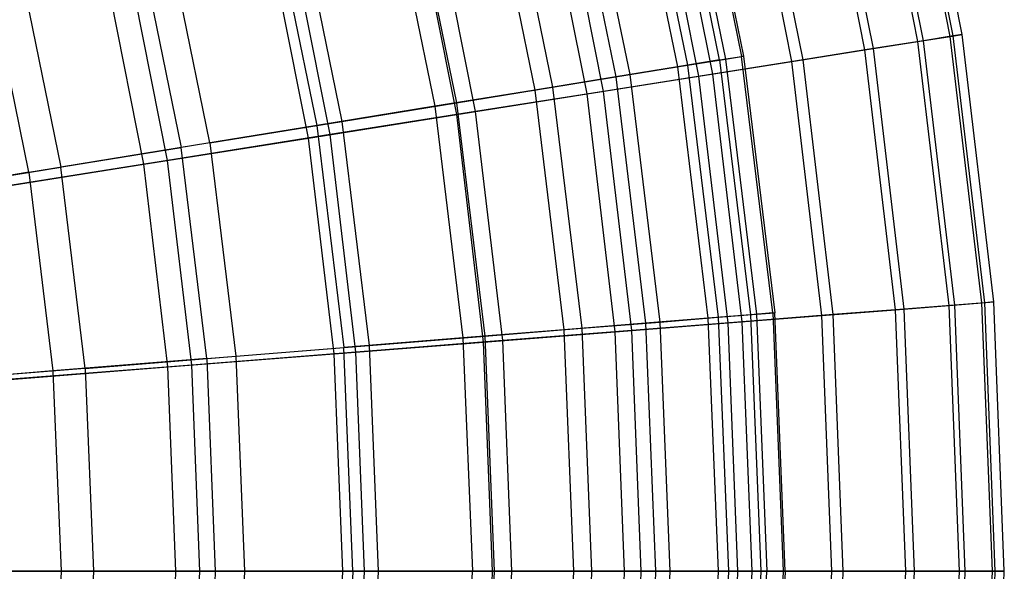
# Model space of a CAD drawing. Extents: x 0.02 to 4.75, y -2.35 to 2.37.
# Tile 112 of 131: x 4.07 to 4.75, y 0.01 to 0.39. Entities that reach past the tile are written whole.
import ezdxf

# ---------------------------------------------------------------- set-up
doc = ezdxf.new("R2010")
doc.units = 0
doc.header["$MEASUREMENT"] = 0
doc.layers.get('0').update_dxf_attribs({"color": 13, "linetype": 'CONTINUOUS'})

# ---------------------------------------------------------------- blocks, each defined once
blk = doc.blocks.new('CTLS_SNOW_BALL_ZWIS_PM_STL')
at = {"color": 0}
for p, q in [((4.71084, 0.37768, 2.6568), (4.67478, 0.55896, 2.6568)), ((4.71084, 0.37768, 2.6568), (4.67478, 0.55896, 2.6568)), ((4.71281, 0.37799, 3.0262), (4.67672, 0.55942, 3.0262)), ((4.71281, 0.37799, 3.0262), (4.67672, 0.55942, 3.0262)), ((4.71897, 0.37897, 2.84146), (4.68278, 0.56088, 2.84146)), ((4.71897, 0.37897, 2.84146), (4.68278, 0.56088, 2.84146)), ((4.68848, 0.37414, 2.47335), (4.65277, 0.55368, 2.47335)), ((4.68848, 0.37414, 2.47335), (4.65277, 0.55368, 2.47335)), ((4.6924, 0.37476, 3.20989), (4.65662, 0.5546, 3.20989)), ((4.6924, 0.37476, 3.20989), (4.65662, 0.5546, 3.20989)), ((4.65202, 0.36836, 2.29223), (4.61688, 0.54506, 2.29223)), ((4.65202, 0.36836, 2.29223), (4.61688, 0.54506, 2.29223)), ((4.65786, 0.36929, 3.3914), (4.62263, 0.54644, 3.3914)), ((4.65786, 0.36929, 3.3914), (4.62263, 0.54644, 3.3914)), ((4.53152, 0.5383, 2.74317), (4.56712, 0.36393, 2.74317)), ((4.53152, 0.5383, 2.74317), (4.56712, 0.36393, 2.74317)), ((4.53289, 0.53863, 2.92363), (4.56851, 0.36415, 2.92363)), ((4.53289, 0.53863, 2.92363), (4.56851, 0.36415, 2.92363)), ((4.49488, 0.52926, 3.28217), (4.52987, 0.35788, 3.28217)), ((4.49488, 0.52926, 3.28217), (4.52987, 0.35788, 3.28217)), ((4.5519, 0.36146, 2.56336), (4.51655, 0.53461, 2.56336)), ((4.5519, 0.36146, 2.56336), (4.51655, 0.53461, 2.56336)), ((4.52065, 0.53562, 3.10366), (4.55607, 0.36213, 3.10366)), ((4.52065, 0.53562, 3.10366), (4.55607, 0.36213, 3.10366)), ((4.60169, 0.36039, 2.11455), (4.56732, 0.53316, 2.11455)), ((4.60169, 0.36039, 2.11455), (4.56732, 0.53316, 2.11455)), ((4.60942, 0.36162, 3.56962), (4.57493, 0.53499, 3.56962)), ((4.60942, 0.36162, 3.56962), (4.57493, 0.53499, 3.56962)), ((4.48807, 0.52759, 2.38528), (4.52295, 0.35675, 2.38528)), ((4.48807, 0.52759, 2.38528), (4.52295, 0.35675, 2.38528)), ((4.44626, 0.51728, 2.21003), (4.48044, 0.34984, 2.21003)), ((4.44626, 0.51728, 2.21003), (4.48044, 0.34984, 2.21003)), ((4.45573, 0.51962, 3.45808), (4.49007, 0.35141, 3.45808)), ((4.45573, 0.51962, 3.45808), (4.49007, 0.35141, 3.45808)), ((4.53778, 0.35027, 1.9414), (4.50441, 0.51806, 1.9414)), ((4.53778, 0.35027, 1.9414), (4.50441, 0.51806, 1.9414)), ((4.54736, 0.35179, 3.74345), (4.51383, 0.52032, 3.74345)), ((4.54736, 0.35179, 3.74345), (4.51383, 0.52032, 3.74345)), ((4.39136, 0.50375, 2.03864), (4.42463, 0.34077, 2.03864)), ((4.39136, 0.50375, 2.03864), (4.42463, 0.34077, 2.03864)), ((4.40344, 0.50673, 3.63032), (4.43691, 0.34277, 3.63032)), ((4.40344, 0.50673, 3.63032), (4.43691, 0.34277, 3.63032)), ((4.47206, 0.33986, 3.91185), (4.43971, 0.50252, 3.91185)), ((4.47206, 0.33986, 3.91185), (4.43971, 0.50252, 3.91185)), ((4.4607, 0.33806, 1.77383), (4.42852, 0.49984, 1.77383)), ((4.4607, 0.33806, 1.77383), (4.42852, 0.49984, 1.77383)), ((4.33833, 0.49068, 3.79787), (4.37072, 0.33201, 3.79787)), ((4.33833, 0.49068, 3.79787), (4.37072, 0.33201, 3.79787)), ((4.32371, 0.48707, 1.87217), (4.35586, 0.3296, 1.87217)), ((4.32371, 0.48707, 1.87217), (4.35586, 0.3296, 1.87217)), ((4.38399, 0.32591, 4.07376), (4.353, 0.48171, 4.07376)), ((4.38399, 0.32591, 4.07376), (4.353, 0.48171, 4.07376)), ((4.37092, 0.32384, 1.61289), (4.34013, 0.47862, 1.61289)), ((4.37092, 0.32384, 1.61289), (4.34013, 0.47862, 1.61289)), ((4.26078, 0.47156, 3.9597), (4.29188, 0.3192, 3.9597)), ((4.26078, 0.47156, 3.9597), (4.29188, 0.3192, 3.9597)), ((4.24371, 0.46736, 1.7116), (4.27453, 0.31638, 1.7116)), ((4.24371, 0.46736, 1.7116), (4.27453, 0.31638, 1.7116)), ((4.26898, 0.3077, 1.45954), (4.23977, 0.45452, 1.45954)), ((4.26898, 0.3077, 1.45954), (4.23977, 0.45452, 1.45954)), ((4.28369, 0.31003, 4.22821), (4.25425, 0.458, 4.22821)), ((4.28369, 0.31003, 4.22821), (4.25425, 0.458, 4.22821)), ((4.20088, 0.30441, 4.11485), (4.17126, 0.4495, 4.11485)), ((4.20088, 0.30441, 4.11485), (4.17126, 0.4495, 4.11485)), ((4.15185, 0.44472, 1.55792), (4.18115, 0.3012, 1.55792)), ((4.15185, 0.44472, 1.55792), (4.18115, 0.3012, 1.55792)), ((4.15551, 0.28972, 1.31473), (4.12806, 0.4277, 1.31473)), ((4.15551, 0.28972, 1.31473), (4.12806, 0.4277, 1.31473)), ((4.17176, 0.2923, 4.37424), (4.14406, 0.43155, 4.37424)), ((4.17176, 0.2923, 4.37424), (4.14406, 0.43155, 4.37424)), ((4.07032, 0.42462, 4.26236), (4.09827, 0.28773, 4.26236)), ((4.07032, 0.42462, 4.26236), (4.09827, 0.28773, 4.26236)), ((4.07627, 0.28416, 1.41204), (4.04869, 0.41929, 1.41204)), ((4.07627, 0.28416, 1.41204), (4.04869, 0.41929, 1.41204)), ((4.65202, 0.36836, 2.29223), (4.68848, 0.37414, 2.47335)), ((4.65202, 0.36836, 2.29223), (4.68848, 0.37414, 2.47335)), ((4.6924, 0.37476, 3.20989), (4.65786, 0.36929, 3.3914)), ((4.6924, 0.37476, 3.20989), (4.65786, 0.36929, 3.3914)), ((4.68848, 0.37414, 2.47335), (4.71084, 0.37768, 2.6568)), ((4.68848, 0.37414, 2.47335), (4.71084, 0.37768, 2.6568)), ((4.71, 0.19235, 2.47335), (4.68848, 0.37414, 2.47335)), ((4.71, 0.19235, 2.47335), (4.68848, 0.37414, 2.47335)), ((4.71281, 0.37799, 3.0262), (4.6924, 0.37476, 3.20989)), ((4.71281, 0.37799, 3.0262), (4.6924, 0.37476, 3.20989)), ((4.71395, 0.19267, 3.20989), (4.6924, 0.37476, 3.20989)), ((4.71395, 0.19267, 3.20989), (4.6924, 0.37476, 3.20989)), ((4.71084, 0.37768, 2.6568), (4.71897, 0.37897, 2.84146)), ((4.71084, 0.37768, 2.6568), (4.71897, 0.37897, 2.84146)), ((4.73257, 0.19413, 2.6568), (4.71084, 0.37768, 2.6568)), ((4.73257, 0.19413, 2.6568), (4.71084, 0.37768, 2.6568)), ((4.71897, 0.37897, 2.84146), (4.71281, 0.37799, 3.0262)), ((4.71897, 0.37897, 2.84146), (4.71281, 0.37799, 3.0262)), ((4.73455, 0.19429, 3.0262), (4.71281, 0.37799, 3.0262)), ((4.73455, 0.19429, 3.0262), (4.71281, 0.37799, 3.0262)), ((4.74077, 0.19478, 2.84146), (4.71897, 0.37897, 2.84146)), ((4.74077, 0.19478, 2.84146), (4.71897, 0.37897, 2.84146)), ((4.60169, 0.36039, 2.11455), (4.65202, 0.36836, 2.29223)), ((4.60169, 0.36039, 2.11455), (4.65202, 0.36836, 2.29223)), ((4.65786, 0.36929, 3.3914), (4.60942, 0.36162, 3.56962)), ((4.65786, 0.36929, 3.3914), (4.60942, 0.36162, 3.56962)), ((4.6732, 0.18946, 2.29223), (4.65202, 0.36836, 2.29223)), ((4.6732, 0.18946, 2.29223), (4.65202, 0.36836, 2.29223)), ((4.67909, 0.18992, 3.3914), (4.65786, 0.36929, 3.3914)), ((4.67909, 0.18992, 3.3914), (4.65786, 0.36929, 3.3914)), ((4.5519, 0.36146, 2.56336), (4.52295, 0.35675, 2.38528)), ((4.5519, 0.36146, 2.56336), (4.52295, 0.35675, 2.38528)), ((4.52987, 0.35788, 3.28217), (4.55607, 0.36213, 3.10366)), ((4.52987, 0.35788, 3.28217), (4.55607, 0.36213, 3.10366)), ((4.53778, 0.35027, 1.9414), (4.60169, 0.36039, 2.11455)), ((4.53778, 0.35027, 1.9414), (4.60169, 0.36039, 2.11455)), ((4.60942, 0.36162, 3.56962), (4.54736, 0.35179, 3.74345)), ((4.60942, 0.36162, 3.56962), (4.54736, 0.35179, 3.74345)), ((4.5519, 0.36146, 2.56336), (4.56712, 0.36393, 2.74317)), ((4.5519, 0.36146, 2.56336), (4.56712, 0.36393, 2.74317)), ((4.5519, 0.36146, 2.56336), (4.5732, 0.18602, 2.56336)), ((4.5519, 0.36146, 2.56336), (4.5732, 0.18602, 2.56336)), ((4.55607, 0.36213, 3.10366), (4.56851, 0.36415, 2.92363)), ((4.55607, 0.36213, 3.10366), (4.56851, 0.36415, 2.92363)), ((4.55607, 0.36213, 3.10366), (4.57741, 0.18636, 3.10366)), ((4.55607, 0.36213, 3.10366), (4.57741, 0.18636, 3.10366)), ((4.56851, 0.36415, 2.92363), (4.56712, 0.36393, 2.74317)), ((4.56851, 0.36415, 2.92363), (4.56712, 0.36393, 2.74317)), ((4.58857, 0.18726, 2.74317), (4.56712, 0.36393, 2.74317)), ((4.58857, 0.18726, 2.74317), (4.56712, 0.36393, 2.74317)), ((4.56851, 0.36415, 2.92363), (4.58998, 0.18738, 2.92363)), ((4.56851, 0.36415, 2.92363), (4.58998, 0.18738, 2.92363)), ((4.62239, 0.18546, 2.11455), (4.60169, 0.36039, 2.11455)), ((4.62239, 0.18546, 2.11455), (4.60169, 0.36039, 2.11455)), ((4.63019, 0.18607, 3.56962), (4.60942, 0.36162, 3.56962)), ((4.63019, 0.18607, 3.56962), (4.60942, 0.36162, 3.56962)), ((4.52295, 0.35675, 2.38528), (4.48044, 0.34984, 2.21003)), ((4.52295, 0.35675, 2.38528), (4.48044, 0.34984, 2.21003)), ((4.49007, 0.35141, 3.45808), (4.52987, 0.35788, 3.28217)), ((4.49007, 0.35141, 3.45808), (4.52987, 0.35788, 3.28217)), ((4.52295, 0.35675, 2.38528), (4.54397, 0.18366, 2.38528)), ((4.52295, 0.35675, 2.38528), (4.54397, 0.18366, 2.38528)), ((4.52987, 0.35788, 3.28217), (4.55096, 0.18423, 3.28217)), ((4.52987, 0.35788, 3.28217), (4.55096, 0.18423, 3.28217)), ((4.48044, 0.34984, 2.21003), (4.42463, 0.34077, 2.03864)), ((4.48044, 0.34984, 2.21003), (4.42463, 0.34077, 2.03864)), ((4.43691, 0.34277, 3.63032), (4.49007, 0.35141, 3.45808)), ((4.43691, 0.34277, 3.63032), (4.49007, 0.35141, 3.45808)), ((4.4607, 0.33806, 1.77383), (4.53778, 0.35027, 1.9414)), ((4.4607, 0.33806, 1.77383), (4.53778, 0.35027, 1.9414)), ((4.54736, 0.35179, 3.74345), (4.47206, 0.33986, 3.91185)), ((4.54736, 0.35179, 3.74345), (4.47206, 0.33986, 3.91185)), ((4.48044, 0.34984, 2.21003), (4.50104, 0.1802, 2.21003)), ((4.48044, 0.34984, 2.21003), (4.50104, 0.1802, 2.21003)), ((4.49007, 0.35141, 3.45808), (4.51077, 0.18098, 3.45808)), ((4.49007, 0.35141, 3.45808), (4.51077, 0.18098, 3.45808)), ((4.55789, 0.18038, 1.9414), (4.53778, 0.35027, 1.9414)), ((4.55789, 0.18038, 1.9414), (4.53778, 0.35027, 1.9414)), ((4.56755, 0.18114, 3.74345), (4.54736, 0.35179, 3.74345)), ((4.56755, 0.18114, 3.74345), (4.54736, 0.35179, 3.74345)), ((4.42463, 0.34077, 2.03864), (4.35586, 0.3296, 1.87217)), ((4.42463, 0.34077, 2.03864), (4.35586, 0.3296, 1.87217)), ((4.37072, 0.33201, 3.79787), (4.43691, 0.34277, 3.63032)), ((4.37072, 0.33201, 3.79787), (4.43691, 0.34277, 3.63032)), ((4.47206, 0.33986, 3.91185), (4.38399, 0.32591, 4.07376)), ((4.47206, 0.33986, 3.91185), (4.38399, 0.32591, 4.07376)), ((4.42463, 0.34077, 2.03864), (4.44468, 0.17565, 2.03864)), ((4.42463, 0.34077, 2.03864), (4.44468, 0.17565, 2.03864)), ((4.43691, 0.34277, 3.63032), (4.45709, 0.17665, 3.63032)), ((4.43691, 0.34277, 3.63032), (4.45709, 0.17665, 3.63032)), ((4.49156, 0.17516, 3.91185), (4.47206, 0.33986, 3.91185)), ((4.49156, 0.17516, 3.91185), (4.47206, 0.33986, 3.91185)), ((4.37092, 0.32384, 1.61289), (4.4607, 0.33806, 1.77383)), ((4.37092, 0.32384, 1.61289), (4.4607, 0.33806, 1.77383)), ((4.48009, 0.17426, 1.77383), (4.4607, 0.33806, 1.77383)), ((4.48009, 0.17426, 1.77383), (4.4607, 0.33806, 1.77383)), ((4.35586, 0.3296, 1.87217), (4.27453, 0.31638, 1.7116)), ((4.35586, 0.3296, 1.87217), (4.27453, 0.31638, 1.7116)), ((4.38399, 0.32591, 4.07376), (4.28369, 0.31003, 4.22821)), ((4.38399, 0.32591, 4.07376), (4.28369, 0.31003, 4.22821)), ((4.29188, 0.3192, 3.9597), (4.37072, 0.33201, 3.79787)), ((4.29188, 0.3192, 3.9597), (4.37072, 0.33201, 3.79787)), ((4.35586, 0.3296, 1.87217), (4.37523, 0.17004, 1.87217)), ((4.35586, 0.3296, 1.87217), (4.37523, 0.17004, 1.87217)), ((4.37072, 0.33201, 3.79787), (4.39024, 0.17125, 3.79787)), ((4.37072, 0.33201, 3.79787), (4.39024, 0.17125, 3.79787)), ((4.40266, 0.16817, 4.07376), (4.38399, 0.32591, 4.07376)), ((4.40266, 0.16817, 4.07376), (4.38399, 0.32591, 4.07376)), ((4.20088, 0.30441, 4.11485), (4.29188, 0.3192, 3.9597)), ((4.20088, 0.30441, 4.11485), (4.29188, 0.3192, 3.9597)), ((4.26898, 0.3077, 1.45954), (4.37092, 0.32384, 1.61289)), ((4.26898, 0.3077, 1.45954), (4.37092, 0.32384, 1.61289)), ((4.29188, 0.3192, 3.9597), (4.31063, 0.16482, 3.9597)), ((4.29188, 0.3192, 3.9597), (4.31063, 0.16482, 3.9597)), ((4.38947, 0.16713, 1.61289), (4.37092, 0.32384, 1.61289)), ((4.38947, 0.16713, 1.61289), (4.37092, 0.32384, 1.61289)), ((4.27453, 0.31638, 1.7116), (4.18115, 0.3012, 1.55792)), ((4.27453, 0.31638, 1.7116), (4.18115, 0.3012, 1.55792)), ((4.27453, 0.31638, 1.7116), (4.29311, 0.16341, 1.7116)), ((4.27453, 0.31638, 1.7116), (4.29311, 0.16341, 1.7116)), ((4.15551, 0.28972, 1.31473), (4.26898, 0.3077, 1.45954)), ((4.15551, 0.28972, 1.31473), (4.26898, 0.3077, 1.45954)), ((4.28369, 0.31003, 4.22821), (4.17176, 0.2923, 4.37424)), ((4.28369, 0.31003, 4.22821), (4.17176, 0.2923, 4.37424)), ((4.28658, 0.15903, 1.45954), (4.26898, 0.3077, 1.45954)), ((4.28658, 0.15903, 1.45954), (4.26898, 0.3077, 1.45954)), ((4.30142, 0.1602, 4.22821), (4.28369, 0.31003, 4.22821)), ((4.30142, 0.1602, 4.22821), (4.28369, 0.31003, 4.22821)), ((4.07627, 0.28416, 1.41204), (4.18115, 0.3012, 1.55792)), ((4.07627, 0.28416, 1.41204), (4.18115, 0.3012, 1.55792)), ((4.20088, 0.30441, 4.11485), (4.09827, 0.28773, 4.26236)), ((4.20088, 0.30441, 4.11485), (4.09827, 0.28773, 4.26236)), ((4.19881, 0.1558, 1.55792), (4.18115, 0.3012, 1.55792)), ((4.19881, 0.1558, 1.55792), (4.18115, 0.3012, 1.55792)), ((4.20088, 0.30441, 4.11485), (4.21873, 0.15741, 4.11485)), ((4.20088, 0.30441, 4.11485), (4.21873, 0.15741, 4.11485)), ((4.17176, 0.2923, 4.37424), (4.0489, 0.27284, 4.51097)), ((4.17176, 0.2923, 4.37424), (4.0489, 0.27284, 4.51097)), ((4.18845, 0.15131, 4.37424), (4.17176, 0.2923, 4.37424)), ((4.18845, 0.15131, 4.37424), (4.17176, 0.2923, 4.37424)), ((3.98466, 0.26927, 4.40137), (4.09827, 0.28773, 4.26236)), ((3.98466, 0.26927, 4.40137), (4.09827, 0.28773, 4.26236)), ((4.0312, 0.27004, 1.17935), (4.15551, 0.28972, 1.31473)), ((4.0312, 0.27004, 1.17935), (4.15551, 0.28972, 1.31473)), ((4.11511, 0.14904, 4.26236), (4.09827, 0.28773, 4.26236)), ((4.11511, 0.14904, 4.26236), (4.09827, 0.28773, 4.26236)), ((4.17204, 0.15002, 1.31473), (4.15551, 0.28972, 1.31473)), ((4.17204, 0.15002, 1.31473), (4.15551, 0.28972, 1.31473)), ((4.07627, 0.28416, 1.41204), (3.96053, 0.26535, 1.27486)), ((4.07627, 0.28416, 1.41204), (3.96053, 0.26535, 1.27486)), ((4.07627, 0.28416, 1.41204), (4.0929, 0.14725, 1.41204)), ((4.07627, 0.28416, 1.41204), (4.0929, 0.14725, 1.41204)), ((4.67909, 0.18992, 3.3914), (4.63019, 0.18607, 3.56962)), ((4.67909, 0.18992, 3.3914), (4.63019, 0.18607, 3.56962)), ((4.6732, 0.18946, 2.29223), (4.71, 0.19235, 2.47335)), ((4.6732, 0.18946, 2.29223), (4.71, 0.19235, 2.47335)), ((4.71395, 0.19267, 3.20989), (4.67909, 0.18992, 3.3914)), ((4.71395, 0.19267, 3.20989), (4.67909, 0.18992, 3.3914)), ((4.68618, 0.00944, 3.3914), (4.67909, 0.18992, 3.3914)), ((4.68618, 0.00944, 3.3914), (4.67909, 0.18992, 3.3914)), ((4.71, 0.19235, 2.47335), (4.73257, 0.19413, 2.6568)), ((4.71, 0.19235, 2.47335), (4.73257, 0.19413, 2.6568)), ((4.71719, 0.00944, 2.47335), (4.71, 0.19235, 2.47335)), ((4.71719, 0.00944, 2.47335), (4.71, 0.19235, 2.47335)), ((4.73455, 0.19429, 3.0262), (4.71395, 0.19267, 3.20989)), ((4.73455, 0.19429, 3.0262), (4.71395, 0.19267, 3.20989)), ((4.72115, 0.00944, 3.20989), (4.71395, 0.19267, 3.20989)), ((4.72115, 0.00944, 3.20989), (4.71395, 0.19267, 3.20989)), ((4.73257, 0.19413, 2.6568), (4.74077, 0.19478, 2.84146)), ((4.73257, 0.19413, 2.6568), (4.74077, 0.19478, 2.84146)), ((4.73982, 0.00944, 2.6568), (4.73257, 0.19413, 2.6568)), ((4.73982, 0.00944, 2.6568), (4.73257, 0.19413, 2.6568)), ((4.74077, 0.19478, 2.84146), (4.73455, 0.19429, 3.0262)), ((4.74077, 0.19478, 2.84146), (4.73455, 0.19429, 3.0262)), ((4.74181, 0.00944, 3.0262), (4.73455, 0.19429, 3.0262)), ((4.74181, 0.00944, 3.0262), (4.73455, 0.19429, 3.0262)), ((4.74805, 0.00944, 2.84146), (4.74077, 0.19478, 2.84146)), ((4.74805, 0.00944, 2.84146), (4.74077, 0.19478, 2.84146)), ((4.54397, 0.18366, 2.38528), (4.50104, 0.1802, 2.21003)), ((4.54397, 0.18366, 2.38528), (4.50104, 0.1802, 2.21003)), ((4.51077, 0.18098, 3.45808), (4.55096, 0.18423, 3.28217)), ((4.51077, 0.18098, 3.45808), (4.55096, 0.18423, 3.28217)), ((4.5732, 0.18602, 2.56336), (4.54397, 0.18366, 2.38528)), ((4.5732, 0.18602, 2.56336), (4.54397, 0.18366, 2.38528)), ((4.54397, 0.18366, 2.38528), (4.55099, 0.00944, 2.38528)), ((4.54397, 0.18366, 2.38528), (4.55099, 0.00944, 2.38528)), ((4.55096, 0.18423, 3.28217), (4.57741, 0.18636, 3.10366)), ((4.55096, 0.18423, 3.28217), (4.57741, 0.18636, 3.10366)), ((4.55096, 0.18423, 3.28217), (4.558, 0.00944, 3.28217)), ((4.55096, 0.18423, 3.28217), (4.558, 0.00944, 3.28217)), ((4.55789, 0.18038, 1.9414), (4.62239, 0.18546, 2.11455)), ((4.55789, 0.18038, 1.9414), (4.62239, 0.18546, 2.11455)), ((4.63019, 0.18607, 3.56962), (4.56755, 0.18114, 3.74345)), ((4.63019, 0.18607, 3.56962), (4.56755, 0.18114, 3.74345)), ((4.58857, 0.18726, 2.74317), (4.5732, 0.18602, 2.56336)), ((4.58857, 0.18726, 2.74317), (4.5732, 0.18602, 2.56336)), ((4.5732, 0.18602, 2.56336), (4.58032, 0.00944, 2.56336)), ((4.5732, 0.18602, 2.56336), (4.58032, 0.00944, 2.56336)), ((4.57741, 0.18636, 3.10366), (4.58998, 0.18738, 2.92363)), ((4.57741, 0.18636, 3.10366), (4.58998, 0.18738, 2.92363)), ((4.57741, 0.18636, 3.10366), (4.58454, 0.00944, 3.10366)), ((4.57741, 0.18636, 3.10366), (4.58454, 0.00944, 3.10366)), ((4.58857, 0.18726, 2.74317), (4.58998, 0.18738, 2.92363)), ((4.58857, 0.18726, 2.74317), (4.58998, 0.18738, 2.92363)), ((4.58857, 0.18726, 2.74317), (4.59574, 0.00944, 2.74317)), ((4.58857, 0.18726, 2.74317), (4.59574, 0.00944, 2.74317)), ((4.59715, 0.00944, 2.92363), (4.58998, 0.18738, 2.92363)), ((4.59715, 0.00944, 2.92363), (4.58998, 0.18738, 2.92363)), ((4.62239, 0.18546, 2.11455), (4.6732, 0.18946, 2.29223)), ((4.62239, 0.18546, 2.11455), (4.6732, 0.18946, 2.29223)), ((4.62931, 0.00944, 2.11455), (4.62239, 0.18546, 2.11455)), ((4.62931, 0.00944, 2.11455), (4.62239, 0.18546, 2.11455)), ((4.63713, 0.00944, 3.56962), (4.63019, 0.18607, 3.56962)), ((4.63713, 0.00944, 3.56962), (4.63019, 0.18607, 3.56962)), ((4.68027, 0.00944, 2.29223), (4.6732, 0.18946, 2.29223)), ((4.68027, 0.00944, 2.29223), (4.6732, 0.18946, 2.29223)), ((4.39024, 0.17125, 3.79787), (4.45709, 0.17665, 3.63032)), ((4.39024, 0.17125, 3.79787), (4.45709, 0.17665, 3.63032)), ((4.50104, 0.1802, 2.21003), (4.44468, 0.17565, 2.03864)), ((4.50104, 0.1802, 2.21003), (4.44468, 0.17565, 2.03864)), ((4.45709, 0.17665, 3.63032), (4.51077, 0.18098, 3.45808)), ((4.45709, 0.17665, 3.63032), (4.51077, 0.18098, 3.45808)), ((4.45709, 0.17665, 3.63032), (4.46382, 0.00944, 3.63032)), ((4.45709, 0.17665, 3.63032), (4.46382, 0.00944, 3.63032)), ((4.48009, 0.17426, 1.77383), (4.55789, 0.18038, 1.9414)), ((4.48009, 0.17426, 1.77383), (4.55789, 0.18038, 1.9414)), ((4.56755, 0.18114, 3.74345), (4.49156, 0.17516, 3.91185)), ((4.56755, 0.18114, 3.74345), (4.49156, 0.17516, 3.91185)), ((4.50104, 0.1802, 2.21003), (4.50792, 0.00944, 2.21003)), ((4.50104, 0.1802, 2.21003), (4.50792, 0.00944, 2.21003)), ((4.51077, 0.18098, 3.45808), (4.51768, 0.00944, 3.45808)), ((4.51077, 0.18098, 3.45808), (4.51768, 0.00944, 3.45808)), ((4.56461, 0.00944, 1.9414), (4.55789, 0.18038, 1.9414)), ((4.56461, 0.00944, 1.9414), (4.55789, 0.18038, 1.9414)), ((4.5743, 0.00944, 3.74345), (4.56755, 0.18114, 3.74345)), ((4.5743, 0.00944, 3.74345), (4.56755, 0.18114, 3.74345)), ((4.37523, 0.17004, 1.87217), (4.29311, 0.16341, 1.7116)), ((4.37523, 0.17004, 1.87217), (4.29311, 0.16341, 1.7116)), ((4.31063, 0.16482, 3.9597), (4.39024, 0.17125, 3.79787)), ((4.31063, 0.16482, 3.9597), (4.39024, 0.17125, 3.79787)), ((4.44468, 0.17565, 2.03864), (4.37523, 0.17004, 1.87217)), ((4.44468, 0.17565, 2.03864), (4.37523, 0.17004, 1.87217)), ((4.37523, 0.17004, 1.87217), (4.3817, 0.00944, 1.87217)), ((4.37523, 0.17004, 1.87217), (4.3817, 0.00944, 1.87217)), ((4.38947, 0.16713, 1.61289), (4.48009, 0.17426, 1.77383)), ((4.38947, 0.16713, 1.61289), (4.48009, 0.17426, 1.77383)), ((4.39024, 0.17125, 3.79787), (4.39676, 0.00944, 3.79787)), ((4.39024, 0.17125, 3.79787), (4.39676, 0.00944, 3.79787)), ((4.49156, 0.17516, 3.91185), (4.40266, 0.16817, 4.07376)), ((4.49156, 0.17516, 3.91185), (4.40266, 0.16817, 4.07376)), ((4.44468, 0.17565, 2.03864), (4.45138, 0.00944, 2.03864)), ((4.44468, 0.17565, 2.03864), (4.45138, 0.00944, 2.03864)), ((4.48657, 0.00944, 1.77383), (4.48009, 0.17426, 1.77383)), ((4.48657, 0.00944, 1.77383), (4.48009, 0.17426, 1.77383)), ((4.49807, 0.00944, 3.91185), (4.49156, 0.17516, 3.91185)), ((4.49807, 0.00944, 3.91185), (4.49156, 0.17516, 3.91185)), ((4.19881, 0.1558, 1.55792), (4.29311, 0.16341, 1.7116)), ((4.19881, 0.1558, 1.55792), (4.29311, 0.16341, 1.7116)), ((4.21873, 0.15741, 4.11485), (4.31063, 0.16482, 3.9597)), ((4.21873, 0.15741, 4.11485), (4.31063, 0.16482, 3.9597)), ((4.28658, 0.15903, 1.45954), (4.38947, 0.16713, 1.61289)), ((4.28658, 0.15903, 1.45954), (4.38947, 0.16713, 1.61289)), ((4.29931, 0.00944, 1.7116), (4.29311, 0.16341, 1.7116)), ((4.29931, 0.00944, 1.7116), (4.29311, 0.16341, 1.7116)), ((4.40266, 0.16817, 4.07376), (4.30142, 0.1602, 4.22821)), ((4.40266, 0.16817, 4.07376), (4.30142, 0.1602, 4.22821)), ((4.31063, 0.16482, 3.9597), (4.31689, 0.00944, 3.9597)), ((4.31063, 0.16482, 3.9597), (4.31689, 0.00944, 3.9597)), ((4.39566, 0.00944, 1.61289), (4.38947, 0.16713, 1.61289)), ((4.39566, 0.00944, 1.61289), (4.38947, 0.16713, 1.61289)), ((4.4089, 0.00944, 4.07376), (4.40266, 0.16817, 4.07376)), ((4.4089, 0.00944, 4.07376), (4.40266, 0.16817, 4.07376)), ((4.11511, 0.14904, 4.26236), (4.21873, 0.15741, 4.11485)), ((4.11511, 0.14904, 4.26236), (4.21873, 0.15741, 4.11485)), ((4.17204, 0.15002, 1.31473), (4.28658, 0.15903, 1.45954)), ((4.17204, 0.15002, 1.31473), (4.28658, 0.15903, 1.45954)), ((4.30142, 0.1602, 4.22821), (4.18845, 0.15131, 4.37424)), ((4.30142, 0.1602, 4.22821), (4.18845, 0.15131, 4.37424)), ((4.21873, 0.15741, 4.11485), (4.22469, 0.00944, 4.11485)), ((4.21873, 0.15741, 4.11485), (4.22469, 0.00944, 4.11485)), ((4.29245, 0.00944, 1.45954), (4.28658, 0.15903, 1.45954)), ((4.29245, 0.00944, 1.45954), (4.28658, 0.15903, 1.45954)), ((4.30734, 0.00944, 4.22821), (4.30142, 0.1602, 4.22821)), ((4.30734, 0.00944, 4.22821), (4.30142, 0.1602, 4.22821)), ((4.04658, 0.14014, 1.17935), (4.17204, 0.15002, 1.31473)), ((4.04658, 0.14014, 1.17935), (4.17204, 0.15002, 1.31473)), ((4.18845, 0.15131, 4.37424), (4.06444, 0.14155, 4.51097)), ((4.18845, 0.15131, 4.37424), (4.06444, 0.14155, 4.51097)), ((4.19881, 0.1558, 1.55792), (4.0929, 0.14725, 1.41204)), ((4.19881, 0.1558, 1.55792), (4.0929, 0.14725, 1.41204)), ((4.17757, 0.00944, 1.31473), (4.17204, 0.15002, 1.31473)), ((4.17757, 0.00944, 1.31473), (4.17204, 0.15002, 1.31473)), ((4.19402, 0.00944, 4.37424), (4.18845, 0.15131, 4.37424)), ((4.19402, 0.00944, 4.37424), (4.18845, 0.15131, 4.37424)), ((4.19881, 0.1558, 1.55792), (4.2047, 0.00944, 1.55792)), ((4.19881, 0.1558, 1.55792), (4.2047, 0.00944, 1.55792)), ((4.0929, 0.14725, 1.41204), (3.97602, 0.13781, 1.27486)), ((4.0929, 0.14725, 1.41204), (3.97602, 0.13781, 1.27486)), ((4.11511, 0.14904, 4.26236), (4.00038, 0.13978, 4.40137)), ((4.11511, 0.14904, 4.26236), (4.00038, 0.13978, 4.40137)), ((4.0929, 0.14725, 1.41204), (4.09845, 0.00944, 1.41204)), ((4.0929, 0.14725, 1.41204), (4.09845, 0.00944, 1.41204)), ((4.11511, 0.14904, 4.26236), (4.12073, 0.00944, 4.26236)), ((4.11511, 0.14904, 4.26236), (4.12073, 0.00944, 4.26236)), ((4.09845, 0.00944, 1.41204), (3.98119, 0.00944, 1.27486)), ((4.09845, 0.00944, 1.41204), (3.98119, 0.00944, 1.27486)), ((4.00563, 0.00944, 4.40137), (4.12073, 0.00944, 4.26236)), ((4.00563, 0.00944, 4.40137), (4.12073, 0.00944, 4.26236)), ((4.05171, 0.00944, 1.17935), (4.17757, 0.00944, 1.31473)), ((4.05171, 0.00944, 1.17935), (4.17757, 0.00944, 1.31473)), ((4.19402, 0.00944, 4.37424), (4.06963, 0.00944, 4.51097)), ((4.19402, 0.00944, 4.37424), (4.06963, 0.00944, 4.51097)), ((4.09845, 0.00944, 1.41204), (4.0929, -0.12836, 1.41204)), ((4.09845, 0.00944, 1.41204), (4.0929, -0.12836, 1.41204)), ((4.2047, 0.00944, 1.55792), (4.09845, 0.00944, 1.41204)), ((4.2047, 0.00944, 1.55792), (4.09845, 0.00944, 1.41204)), ((4.12073, 0.00944, 4.26236), (4.11511, -0.13016, 4.26236)), ((4.12073, 0.00944, 4.26236), (4.11511, -0.13016, 4.26236)), ((4.12073, 0.00944, 4.26236), (4.22469, 0.00944, 4.11485)), ((4.12073, 0.00944, 4.26236), (4.22469, 0.00944, 4.11485)), ((4.17204, -0.13113, 1.31473), (4.17757, 0.00944, 1.31473)), ((4.17204, -0.13113, 1.31473), (4.17757, 0.00944, 1.31473)), ((4.17757, 0.00944, 1.31473), (4.29245, 0.00944, 1.45954)), ((4.17757, 0.00944, 1.31473), (4.29245, 0.00944, 1.45954)), ((4.18845, -0.13242, 4.37424), (4.19402, 0.00944, 4.37424)), ((4.18845, -0.13242, 4.37424), (4.19402, 0.00944, 4.37424)), ((4.30734, 0.00944, 4.22821), (4.19402, 0.00944, 4.37424)), ((4.30734, 0.00944, 4.22821), (4.19402, 0.00944, 4.37424)), ((4.2047, 0.00944, 1.55792), (4.19881, -0.13691, 1.55792)), ((4.2047, 0.00944, 1.55792), (4.19881, -0.13691, 1.55792)), ((4.29931, 0.00944, 1.7116), (4.2047, 0.00944, 1.55792)), ((4.29931, 0.00944, 1.7116), (4.2047, 0.00944, 1.55792)), ((4.22469, 0.00944, 4.11485), (4.21873, -0.13852, 4.11485)), ((4.22469, 0.00944, 4.11485), (4.21873, -0.13852, 4.11485)), ((4.22469, 0.00944, 4.11485), (4.31689, 0.00944, 3.9597)), ((4.22469, 0.00944, 4.11485), (4.31689, 0.00944, 3.9597)), ((4.28658, -0.14015, 1.45954), (4.29245, 0.00944, 1.45954)), ((4.28658, -0.14015, 1.45954), (4.29245, 0.00944, 1.45954)), ((4.29245, 0.00944, 1.45954), (4.39566, 0.00944, 1.61289)), ((4.29245, 0.00944, 1.45954), (4.39566, 0.00944, 1.61289)), ((4.29931, 0.00944, 1.7116), (4.29311, -0.14452, 1.7116)), ((4.29931, 0.00944, 1.7116), (4.29311, -0.14452, 1.7116)), ((4.29931, 0.00944, 1.7116), (4.3817, 0.00944, 1.87217)), ((4.29931, 0.00944, 1.7116), (4.3817, 0.00944, 1.87217)), ((4.30142, -0.14131, 4.22821), (4.30734, 0.00944, 4.22821)), ((4.30142, -0.14131, 4.22821), (4.30734, 0.00944, 4.22821)), ((4.4089, 0.00944, 4.07376), (4.30734, 0.00944, 4.22821)), ((4.4089, 0.00944, 4.07376), (4.30734, 0.00944, 4.22821)), ((4.31689, 0.00944, 3.9597), (4.31063, -0.14594, 3.9597)), ((4.31689, 0.00944, 3.9597), (4.31063, -0.14594, 3.9597)), ((4.31689, 0.00944, 3.9597), (4.39676, 0.00944, 3.79787)), ((4.31689, 0.00944, 3.9597), (4.39676, 0.00944, 3.79787)), ((4.37523, -0.15115, 1.87217), (4.3817, 0.00944, 1.87217)), ((4.37523, -0.15115, 1.87217), (4.3817, 0.00944, 1.87217)), ((4.45138, 0.00944, 2.03864), (4.3817, 0.00944, 1.87217)), ((4.45138, 0.00944, 2.03864), (4.3817, 0.00944, 1.87217)), ((4.38947, -0.14824, 1.61289), (4.39566, 0.00944, 1.61289)), ((4.38947, -0.14824, 1.61289), (4.39566, 0.00944, 1.61289)), ((4.39676, 0.00944, 3.79787), (4.39024, -0.15237, 3.79787)), ((4.39676, 0.00944, 3.79787), (4.39024, -0.15237, 3.79787)), ((4.39566, 0.00944, 1.61289), (4.48657, 0.00944, 1.77383)), ((4.39566, 0.00944, 1.61289), (4.48657, 0.00944, 1.77383)), ((4.39676, 0.00944, 3.79787), (4.46382, 0.00944, 3.63032)), ((4.39676, 0.00944, 3.79787), (4.46382, 0.00944, 3.63032)), ((4.40266, -0.14928, 4.07376), (4.4089, 0.00944, 4.07376)), ((4.40266, -0.14928, 4.07376), (4.4089, 0.00944, 4.07376)), ((4.49807, 0.00944, 3.91185), (4.4089, 0.00944, 4.07376)), ((4.49807, 0.00944, 3.91185), (4.4089, 0.00944, 4.07376)), ((4.45138, 0.00944, 2.03864), (4.44468, -0.15676, 2.03864)), ((4.45138, 0.00944, 2.03864), (4.44468, -0.15676, 2.03864)), ((4.50792, 0.00944, 2.21003), (4.45138, 0.00944, 2.03864)), ((4.50792, 0.00944, 2.21003), (4.45138, 0.00944, 2.03864)), ((4.46382, 0.00944, 3.63032), (4.45709, -0.15776, 3.63032)), ((4.46382, 0.00944, 3.63032), (4.45709, -0.15776, 3.63032)), ((4.46382, 0.00944, 3.63032), (4.51768, 0.00944, 3.45808)), ((4.46382, 0.00944, 3.63032), (4.51768, 0.00944, 3.45808)), ((4.48009, -0.15538, 1.77383), (4.48657, 0.00944, 1.77383)), ((4.48009, -0.15538, 1.77383), (4.48657, 0.00944, 1.77383)), ((4.48657, 0.00944, 1.77383), (4.56461, 0.00944, 1.9414)), ((4.48657, 0.00944, 1.77383), (4.56461, 0.00944, 1.9414)), ((4.49156, -0.15628, 3.91185), (4.49807, 0.00944, 3.91185)), ((4.49156, -0.15628, 3.91185), (4.49807, 0.00944, 3.91185)), ((4.5743, 0.00944, 3.74345), (4.49807, 0.00944, 3.91185)), ((4.5743, 0.00944, 3.74345), (4.49807, 0.00944, 3.91185)), ((4.50792, 0.00944, 2.21003), (4.50104, -0.16131, 2.21003)), ((4.50792, 0.00944, 2.21003), (4.50104, -0.16131, 2.21003)), ((4.55099, 0.00944, 2.38528), (4.50792, 0.00944, 2.21003)), ((4.55099, 0.00944, 2.38528), (4.50792, 0.00944, 2.21003)), ((4.51768, 0.00944, 3.45808), (4.51077, -0.1621, 3.45808)), ((4.51768, 0.00944, 3.45808), (4.51077, -0.1621, 3.45808)), ((4.51768, 0.00944, 3.45808), (4.558, 0.00944, 3.28217)), ((4.51768, 0.00944, 3.45808), (4.558, 0.00944, 3.28217)), ((4.55099, 0.00944, 2.38528), (4.54397, -0.16478, 2.38528)), ((4.55099, 0.00944, 2.38528), (4.54397, -0.16478, 2.38528)), ((4.558, 0.00944, 3.28217), (4.55096, -0.16534, 3.28217)), ((4.558, 0.00944, 3.28217), (4.55096, -0.16534, 3.28217)), ((4.58032, 0.00944, 2.56336), (4.55099, 0.00944, 2.38528)), ((4.58032, 0.00944, 2.56336), (4.55099, 0.00944, 2.38528)), ((4.55789, -0.1615, 1.9414), (4.56461, 0.00944, 1.9414)), ((4.55789, -0.1615, 1.9414), (4.56461, 0.00944, 1.9414)), ((4.558, 0.00944, 3.28217), (4.58454, 0.00944, 3.10366)), ((4.558, 0.00944, 3.28217), (4.58454, 0.00944, 3.10366)), ((4.56461, 0.00944, 1.9414), (4.62931, 0.00944, 2.11455)), ((4.56461, 0.00944, 1.9414), (4.62931, 0.00944, 2.11455)), ((4.56755, -0.16226, 3.74345), (4.5743, 0.00944, 3.74345)), ((4.56755, -0.16226, 3.74345), (4.5743, 0.00944, 3.74345)), ((4.58032, 0.00944, 2.56336), (4.5732, -0.16714, 2.56336)), ((4.58032, 0.00944, 2.56336), (4.5732, -0.16714, 2.56336)), ((4.63713, 0.00944, 3.56962), (4.5743, 0.00944, 3.74345)), ((4.63713, 0.00944, 3.56962), (4.5743, 0.00944, 3.74345)), ((4.57741, -0.16748, 3.10366), (4.58454, 0.00944, 3.10366)), ((4.57741, -0.16748, 3.10366), (4.58454, 0.00944, 3.10366)), ((4.59574, 0.00944, 2.74317), (4.58032, 0.00944, 2.56336)), ((4.59574, 0.00944, 2.74317), (4.58032, 0.00944, 2.56336)), ((4.59715, 0.00944, 2.92363), (4.58454, 0.00944, 3.10366)), ((4.59715, 0.00944, 2.92363), (4.58454, 0.00944, 3.10366)), ((4.59574, 0.00944, 2.74317), (4.58857, -0.16838, 2.74317)), ((4.59574, 0.00944, 2.74317), (4.58857, -0.16838, 2.74317)), ((4.59715, 0.00944, 2.92363), (4.58998, -0.16849, 2.92363)), ((4.59715, 0.00944, 2.92363), (4.58998, -0.16849, 2.92363)), ((4.59715, 0.00944, 2.92363), (4.59574, 0.00944, 2.74317)), ((4.59715, 0.00944, 2.92363), (4.59574, 0.00944, 2.74317)), ((4.62239, -0.16657, 2.11455), (4.62931, 0.00944, 2.11455)), ((4.62239, -0.16657, 2.11455), (4.62931, 0.00944, 2.11455)), ((4.62931, 0.00944, 2.11455), (4.68027, 0.00944, 2.29223)), ((4.62931, 0.00944, 2.11455), (4.68027, 0.00944, 2.29223)), ((4.63019, -0.16719, 3.56962), (4.63713, 0.00944, 3.56962)), ((4.63019, -0.16719, 3.56962), (4.63713, 0.00944, 3.56962)), ((4.68618, 0.00944, 3.3914), (4.63713, 0.00944, 3.56962)), ((4.68618, 0.00944, 3.3914), (4.63713, 0.00944, 3.56962)), ((4.6732, -0.17057, 2.29223), (4.68027, 0.00944, 2.29223)), ((4.6732, -0.17057, 2.29223), (4.68027, 0.00944, 2.29223)), ((4.67909, -0.17104, 3.3914), (4.68618, 0.00944, 3.3914)), ((4.67909, -0.17104, 3.3914), (4.68618, 0.00944, 3.3914)), ((4.68027, 0.00944, 2.29223), (4.71719, 0.00944, 2.47335)), ((4.68027, 0.00944, 2.29223), (4.71719, 0.00944, 2.47335)), ((4.72115, 0.00944, 3.20989), (4.68618, 0.00944, 3.3914)), ((4.72115, 0.00944, 3.20989), (4.68618, 0.00944, 3.3914)), ((4.71, -0.17347, 2.47335), (4.71719, 0.00944, 2.47335)), ((4.71, -0.17347, 2.47335), (4.71719, 0.00944, 2.47335)), ((4.71395, -0.17378, 3.20989), (4.72115, 0.00944, 3.20989)), ((4.71395, -0.17378, 3.20989), (4.72115, 0.00944, 3.20989)), ((4.71719, 0.00944, 2.47335), (4.73982, 0.00944, 2.6568)), ((4.71719, 0.00944, 2.47335), (4.73982, 0.00944, 2.6568)), ((4.74181, 0.00944, 3.0262), (4.72115, 0.00944, 3.20989)), ((4.74181, 0.00944, 3.0262), (4.72115, 0.00944, 3.20989)), ((4.73257, -0.17525, 2.6568), (4.73982, 0.00944, 2.6568)), ((4.73257, -0.17525, 2.6568), (4.73982, 0.00944, 2.6568)), ((4.73455, -0.1754, 3.0262), (4.74181, 0.00944, 3.0262)), ((4.73455, -0.1754, 3.0262), (4.74181, 0.00944, 3.0262)), ((4.73982, 0.00944, 2.6568), (4.74805, 0.00944, 2.84146)), ((4.73982, 0.00944, 2.6568), (4.74805, 0.00944, 2.84146)), ((4.74077, -0.17589, 2.84146), (4.74805, 0.00944, 2.84146)), ((4.74077, -0.17589, 2.84146), (4.74805, 0.00944, 2.84146)), ((4.74805, 0.00944, 2.84146), (4.74181, 0.00944, 3.0262)), ((4.74805, 0.00944, 2.84146), (4.74181, 0.00944, 3.0262))]:
    blk.add_line(p, q, dxfattribs=at)

msp = doc.modelspace()

# ---------------------------------------------------------------- block references
at = {"color": 0}
msp.add_blockref('CTLS_SNOW_BALL_ZWIS_PM_STL', (0, 0), dxfattribs=at)

doc.saveas('drawing.dxf')
